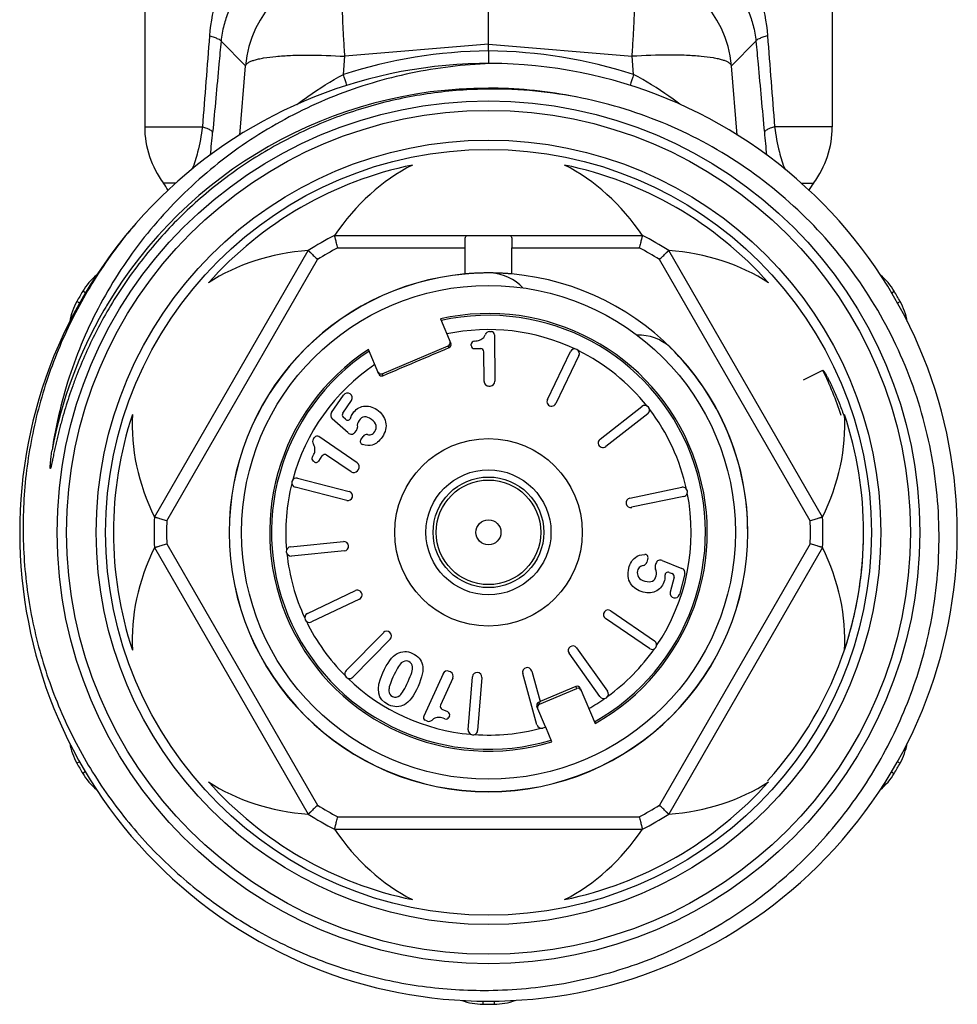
# Model space of a CAD drawing. Header units: millimetres. Extents: x 1279 to 58476, y -6899 to 74987.
# Tile 128 of 250: x 36635 to 36665, y -6437 to -6405. Entities that reach past the tile are written whole.
import ezdxf

# ---------------------------------------------------------------- set-up
doc = ezdxf.new("R2010")
doc.units = ezdxf.units.MM

msp = doc.modelspace()

# ---------------------------------------------------------------- linework, layer by layer
at = {"color": 0, "linetype": 'Continuous', "lineweight": -2}
for p, q in [((36638.623, -6401.451), (36638.623, -6408.535)), ((36660.623, -6401.451), (36660.623, -6408.535)), ((36649.623, -6405.888), (36649.623, -6403.008)), ((36641.85, -6406.579), (36641.066, -6405.798)), ((36649.623, -6405.888), (36645.029, -6406.278)), ((36649.623, -6406.104), (36649.623, -6405.888)), ((36649.623, -6405.888), (36654.218, -6406.278)), ((36657.397, -6406.579), (36658.181, -6405.798)), ((36644.982, -6406.857), (36645.029, -6406.278)), ((36649.623, -6406.104), (36649.623, -6406.507)), ((36654.265, -6406.857), (36654.218, -6406.278)), ((36641.669, -6408.797), (36641.85, -6406.579)), ((36657.578, -6408.797), (36657.397, -6406.579)), ((36638.623, -6408.535), (36640.47, -6408.535)), ((36660.623, -6408.535), (36658.777, -6408.535)), ((36639.617, -6410.335), (36639.223, -6410.335)), ((36659.624, -6410.335), (36660.023, -6410.335)), ((36644.7, -6412.007), (36654.547, -6412.007)), ((36638.935, -6421.021), (36643.858, -6412.493)), ((36644.799, -6412.407), (36648.875, -6412.407)), ((36648.875, -6413.241), (36648.875, -6412.407)), ((36650.372, -6413.241), (36650.372, -6412.407)), ((36650.372, -6412.407), (36654.448, -6412.407)), ((36660.312, -6421.021), (36655.389, -6412.493)), ((36639.33, -6421.136), (36644.155, -6412.778)), ((36659.917, -6421.136), (36655.092, -6412.778)), ((36636.73, -6413.849), (36636.641, -6413.796)), ((36662.516, -6413.85), (36662.606, -6413.796)), ((36636.546, -6414.171), (36636.454, -6414.119)), ((36662.703, -6414.17), (36662.793, -6414.119)), ((36648.083, -6414.679), (36648.417, -6415.465)), ((36649.657, -6415.087), (36649.717, -6415.086)), ((36649.817, -6415.185), (36649.83, -6416.674)), ((36649.071, -6415.531), (36649.071, -6415.489)), ((36646.115, -6416.442), (36645.782, -6415.655)), ((36646.221, -6416.433), (36648.338, -6415.535)), ((36648.364, -6415.596), (36648.338, -6415.535)), ((36649.172, -6415.63), (36649.375, -6415.628)), ((36649.485, -6416.677), (36649.476, -6415.727)), ((36651.507, -6417.256), (36652.246, -6415.724)), ((36652.517, -6415.854), (36651.778, -6417.386)), ((36646.221, -6416.433), (36646.247, -6416.495)), ((36659.703, -6416.625), (36660.324, -6416.324)), ((36649.636, -6416.826), (36649.682, -6416.826)), ((36644.602, -6417.677), (36644.988, -6417.115)), ((36644.961, -6417.694), (36645.24, -6417.288)), ((36653.193, -6418.528), (36654.534, -6417.48)), ((36645.131, -6418.329), (36644.625, -6417.873)), ((36645.051, -6417.891), (36644.977, -6417.825)), ((36654.718, -6417.717), (36653.378, -6418.764)), ((36645.351, -6418.308), (36645.398, -6418.246)), ((36644.023, -6418.52), (36644.057, -6418.471)), ((36645.423, -6419.288), (36644.196, -6418.445)), ((36645.538, -6418.548), (36645.609, -6418.445)), ((36644.051, -6419.254), (36644.016, -6419.231)), ((36644.19, -6419.229), (36644.305, -6419.061)), ((36645.227, -6419.573), (36644.444, -6419.035)), ((36645.435, -6419.535), (36645.461, -6419.497)), ((36643.515, -6419.772), (36645.162, -6420.198)), ((36645.086, -6420.489), (36643.44, -6420.063)), ((36654.143, -6420.414), (36655.808, -6420.067)), ((36655.869, -6420.361), (36654.204, -6420.707)), ((36643.29, -6421.966), (36644.983, -6421.803)), ((36638.935, -6421.993), (36643.858, -6430.521)), ((36639.33, -6421.878), (36644.155, -6430.236)), ((36645.012, -6422.102), (36643.319, -6422.265)), ((36659.917, -6421.878), (36655.092, -6430.236)), ((36660.312, -6421.993), (36655.389, -6430.521)), ((36654.724, -6422.337), (36654.693, -6422.459)), ((36655.182, -6422.404), (36655.813, -6422.659)), ((36654.982, -6422.499), (36654.959, -6422.573)), ((36655.407, -6422.788), (36655.499, -6422.825)), ((36655.559, -6422.943), (36655.435, -6423.419)), ((36655.902, -6422.836), (36655.731, -6423.496)), ((36643.829, -6424.105), (36645.364, -6423.372)), ((36645.493, -6423.643), (36643.958, -6424.375)), ((36654.77, -6425.226), (36653.369, -6424.263)), ((36653.539, -6424.016), (36654.94, -6424.979)), ((36645.067, -6425.93), (36646.259, -6424.717)), ((36646.473, -6424.927), (36645.281, -6426.14)), ((36652.444, -6425.203), (36653.432, -6426.588)), ((36653.188, -6426.762), (36652.2, -6425.378)), ((36648.168, -6426.029), (36647.551, -6427.384)), ((36648.483, -6426.173), (36648.089, -6427.037)), ((36648.408, -6425.974), (36648.367, -6425.955)), ((36648.976, -6427.824), (36649.109, -6426.128)), ((36649.408, -6426.152), (36649.275, -6427.847)), ((36651.175, -6427.664), (36650.721, -6426.026)), ((36651.01, -6425.945), (36651.281, -6426.922)), ((36651.252, -6427.008), (36652.449, -6426.5)), ((36652.423, -6426.438), (36651.281, -6426.922)), ((36652.449, -6426.5), (36652.423, -6426.438)), ((36652.554, -6426.491), (36653.033, -6427.62)), ((36651.45, -6427.731), (36651.175, -6427.081)), ((36651.282, -6426.926), (36651.227, -6426.949)), ((36651.227, -6426.949), (36651.252, -6427.008)), ((36648.323, -6427.254), (36648.138, -6427.17)), ((36648.373, -6427.386), (36648.355, -6427.424)), ((36647.654, -6427.541), (36647.6, -6427.517)), ((36651.456, -6427.742), (36651.36, -6427.769)), ((36651.652, -6428.206), (36651.456, -6427.742)), ((36636.544, -6428.845), (36636.454, -6428.895)), ((36662.702, -6428.844), (36662.793, -6428.895)), ((36636.731, -6429.164), (36636.641, -6429.218)), ((36662.516, -6429.165), (36662.606, -6429.218)), ((36644.799, -6430.607), (36654.448, -6430.607)), ((36644.7, -6431.007), (36654.547, -6431.007)), ((36649.438, -6436.502), (36649.437, -6436.606)), ((36649.809, -6436.502), (36649.81, -6436.606))]:
    msp.add_line(p, q, dxfattribs=at)
for radius in [13.8, 13.5, 12.55, 12.25, 7.9, 3, 2, 1.77, 1.673, 0.4]:
    msp.add_circle((36649.623, -6421.507), radius, dxfattribs=at)
for centre, radius, start, end in [((36645.339, -6406.888), 3.503, 95.0702, 174.9331), ((36653.908, -6406.888), 3.503, 5.0669, 84.9298), ((36649.798, -6421.853), 15.75, 90.6339, 107.8048), ((36649.449, -6421.853), 15.75, 72.1952, 89.3661), ((36649.623, -6421.507), 15, 139.2303, 138.8082), ((36590.972, -6423.854), 56.621, 17.0913, 17.4689), ((36708.284, -6423.857), 56.63, 162.5311, 162.9081), ((36649.623, -6421.507), 14.21, 90.002, 149.3478), ((36649.624, -6421.477), 14.18, 89.4131, 90.0033), ((36649.623, -6421.513), 14.216, 78.6748, 89.4107), ((36649.753, -6421.628), 14.302, 78.4831, 90.5187), ((36641.623, -6408.535), 3, 180, 216.8699), ((36657.623, -6408.535), 3, 323.1301, 0), ((36568.321, -6402.019), 72.784, 354.15434, 354.72585), ((36730.916, -6402.02), 72.775, 185.27414, 185.84724), ((36649.623, -6421.507), 12, 101.6766, 138.3234), ((36649.623, -6421.507), 12, 41.6766, 78.3234), ((36637.623, -6411.535), 2, 29.1836, 36.8699), ((36661.623, -6411.535), 2, 143.1301, 150.8636), ((36649.623, -6421.507), 10.7, 117.3956, 122.6044), ((36649.623, -6421.507), 10.7, 57.3956, 62.6044), ((36649.623, -6421.507), 10.3, 117.9331, 122.0669), ((36649.623, -6421.507), 10.3, 57.9331, 62.0669), ((36638.36, -6414.817), 2, 129.629, 149.292), ((36649.623, -6421.507), 8.3, 95.1728, 180), ((36649.623, -6421.507), 8.295, 95.1842, 180), ((36649.623, -6414.707), 1.5, 42.7113, 86.5541), ((36649.623, -6421.507), 8.3, 0, 84.8272), ((36660.887, -6414.817), 2, 30.708, 50.3124), ((36649.623, -6421.507), 15.1, 149.292, 150.708), ((36649.623, -6421.507), 15.1, 29.292, 30.708), ((36638.198, -6415.098), 2, 150.708, 170.3287), ((36661.048, -6415.098), 2, 9.5991, 29.292), ((36649.624, -6421.507), 14.21, 150.0079, 169.3258), ((36649.602, -6421.495), 14.185, 149.3461, 150.007), ((36649.623, -6421.507), 7, 299.1506, 102.7134), ((36649.623, -6421.507), 6.942, 299.202, 102.627), ((36649.623, -6421.507), 6.486, 64.7815, 101.8882), ((36649.659, -6415.237), 0.15, 90.5, 158.8914), ((36649.717, -6415.186), 0.1, 0.5, 90.5), ((36648.325, -6415.504), 0.1, 293.0502, 23.0616), ((36649.171, -6415.488), 0.1, 93.504, 180.5), ((36654.432, -6416.699), 1.5, 48.4459, 91.9926), ((36649.623, -6421.507), 7, 123.2866, 286.8494), ((36649.623, -6421.507), 6.942, 123.373, 286.798), ((36649.171, -6415.53), 0.1, 180.5, 270.5), ((36649.376, -6415.728), 0.1, 0.5, 90.5), ((36652.381, -6415.789), 0.15, 334.25, 154.25), ((36649.623, -6421.507), 6.486, 38.5315, 63.7185), ((36649.623, -6421.507), 8.295, 0, 45.6222), ((36649.623, -6421.507), 6.486, 124.1118, 164.9685), ((36646.208, -6416.403), 0.1, 202.9384, 292.9498), ((36649.604, -6421.514), 11.91, 18.3386, 25.8345), ((36649.635, -6416.676), 0.15, 180.5, 270.5), ((36649.68, -6416.676), 0.15, 270.5, 0.5), ((36645.112, -6417.2), 0.15, 325.5, 145.5), ((36651.643, -6417.321), 0.15, 154.25, 334.25), ((36644.726, -6417.762), 0.15, 145.5, 227.948), ((36645.044, -6417.75), 0.1, 145.5, 227.9551), ((36654.626, -6417.599), 0.15, 308, 128), ((36649.623, -6421.507), 6.486, 12.2815, 37.4685), ((36649.623, -6421.507), 12, 161.6766, 198.3234), ((36645.118, -6417.817), 0.1, 227.9551, 342.887), ((36649.623, -6421.507), 12, 341.6766, 18.3234), ((36645.232, -6418.218), 0.15, 227.948, 322.9906), ((36645.278, -6418.156), 0.15, 322.9906, 6.2843), ((36644.147, -6418.605), 0.15, 145.5, 213.8914), ((36644.139, -6418.527), 0.1, 55.5, 145.5), ((36645.62, -6418.605), 0.1, 145.5, 252.8727), ((36645.733, -6418.53), 0.15, 80.8809, 145.5), ((36653.286, -6418.646), 0.15, 128, 308), ((36644.073, -6419.148), 0.1, 148.504, 235.5), ((36644.107, -6419.172), 0.1, 235.5, 325.5), ((36644.387, -6419.118), 0.1, 55.5, 145.5), ((36645.312, -6419.45), 0.15, 235.5, 325.5), ((36645.338, -6419.412), 0.15, 325.5, 55.5), ((36643.477, -6419.918), 0.15, 75.5, 255.5), ((36649.623, -6421.507), 6.486, 166.0315, 184.9685), ((36645.124, -6420.343), 0.15, 255.5, 75.5), ((36655.839, -6420.214), 0.15, 281.75, 101.75), ((36654.174, -6420.561), 0.15, 101.75, 281.75), ((36649.623, -6421.507), 6.486, 326.0315, 11.2185), ((36649.623, -6421.507), 10.7, 177.3956, 182.6044), ((36649.623, -6421.507), 10.3, 177.9331, 182.0669), ((36649.623, -6421.507), 10.3, 357.9331, 2.0669), ((36649.623, -6421.507), 10.7, 357.3956, 2.6044), ((36649.958, -6421.531), 11.664, 0.7643, 1.4862), ((36649.949, -6421.531), 11.673, 0.0887, 0.7643), ((36649.623, -6421.507), 8.3, 180, 0), ((36649.623, -6421.507), 8.295, 180, 0), ((36644.997, -6421.952), 0.15, 275.5, 95.5), ((36649.933, -6421.531), 11.69, 358.1985, 359.7691), ((36649.944, -6421.531), 11.679, 359.7694, 0.0888), ((36643.304, -6422.115), 0.15, 95.5, 275.5), ((36649.913, -6421.53), 11.71, 355.8618, 357.9431), ((36649.924, -6421.531), 11.698, 357.9435, 358.1987), ((36649.623, -6421.507), 6.486, 186.0315, 204.9685), ((36654.628, -6422.312), 0.1, 345.5, 92.8727), ((36655.125, -6422.543), 0.15, 67.948, 162.9906), ((36649.902, -6421.53), 11.721, 355.359, 355.862), ((36654.548, -6422.421), 0.15, 280.8809, 345.5), ((36655.103, -6422.617), 0.15, 162.9906, 206.2843), ((36655.757, -6422.798), 0.15, 345.5, 67.948), ((36649.893, -6421.529), 11.729, 353.8837, 355.3589), ((36655.369, -6422.881), 0.1, 67.9551, 182.8871), ((36655.462, -6422.918), 0.1, 345.5, 67.9551), ((36649.875, -6421.527), 11.747, 351.9711, 353.8836), ((36645.429, -6423.508), 0.15, 295.5, 115.5), ((36649.857, -6421.524), 11.766, 350.1203, 351.4778), ((36649.866, -6421.526), 11.757, 351.4779, 351.9713), ((36655.586, -6423.458), 0.15, 165.5, 345.5), ((36649.817, -6421.516), 11.807, 341.7627, 350.1126), ((36653.454, -6424.139), 0.15, 55.5, 235.5), ((36643.894, -6424.24), 0.15, 115.5, 295.5), ((36649.623, -6421.507), 6.486, 206.0315, 224.9685), ((36646.366, -6424.822), 0.15, 315.5, 135.5), ((36652.322, -6425.291), 0.15, 35.5, 215.5), ((36649.623, -6421.507), 6.486, 306.0315, 324.9685), ((36654.855, -6425.103), 0.15, 235.5, 55.5), ((36649.809, -6421.512), 11.816, 317.7447, 341.759), ((36650.865, -6425.985), 0.15, 15.5, 195.5), ((36645.174, -6426.035), 0.15, 135.5, 315.5), ((36649.623, -6421.507), 6.486, 226.0315, 264.9685), ((36648.304, -6426.091), 0.15, 65.5, 155.5), ((36648.346, -6426.11), 0.15, 335.5, 65.5), ((36649.259, -6426.14), 0.15, 355.5, 175.5), ((36652.462, -6426.53), 0.1, 22.9368, 112.9569), ((36649.623, -6421.507), 6.486, 299.6402, 304.9685), ((36653.31, -6426.675), 0.15, 215.5, 35.5), ((36648.18, -6427.079), 0.1, 155.5, 245.5), ((36651.267, -6427.041), 0.1, 113.0431, 203.0632), ((36647.642, -6427.426), 0.1, 155.5, 245.5), ((36648.264, -6427.383), 0.1, 248.504, 335.5), ((36648.282, -6427.345), 0.1, 335.5, 65.5), ((36647.716, -6427.405), 0.15, 245.5, 313.8914), ((36649.623, -6421.507), 6.486, 266.0315, 284.9685), ((36651.32, -6427.624), 0.15, 195.5, 285.5), ((36649.125, -6427.836), 0.15, 175.5, 355.5), ((36638.198, -6427.916), 2, 189.5598, 209.292), ((36661.048, -6427.916), 2, 330.708, 350.3043), ((36649.623, -6421.507), 15.1, 209.292, 210.708), ((36649.623, -6421.507), 15.1, 329.292, 330.708), ((36638.36, -6428.197), 2, 210.708, 230.3412), ((36660.887, -6428.197), 2, 309.7718, 329.292), ((36649.623, -6421.507), 12, 221.6766, 258.3234), ((36649.623, -6421.507), 12, 281.6766, 318.3234), ((36649.623, -6421.507), 10.3, 237.9331, 242.0669), ((36649.623, -6421.507), 10.3, 297.9331, 302.0669), ((36649.623, -6421.507), 10.7, 237.3956, 242.6044), ((36649.623, -6421.507), 10.7, 297.3956, 302.6044), ((36649.462, -6434.606), 2, 249.737, 269.292), ((36649.623, -6421.507), 15.1, 269.292, 270.708), ((36649.785, -6434.606), 2, 270.708, 290.2622)]:
    msp.add_arc(centre, radius, start, end, dxfattribs=at)
for centre, major_axis, ratio, start_param, end_param in [((36649.623, -6416.991), (0, -7.823), 0.816497, -2.751544, -2.261468), ((36649.623, -6416.991), (0, -7.823), 0.816497, 2.261468, 2.751544), ((36645.712, -6419.249), (6.775, -3.911), 0.816497, -4.021717, -3.531642), ((36653.535, -6419.249), (6.775, 3.911), 0.816497, 0.390049, 0.880125), ((36648.299, -6415.443), (0.0391, -0.0921), 0.999848, 0, 1.387806), ((36646.181, -6416.341), (-0.0391, 0.0921), 0.999848, 7.853982, 9.424778), ((36645.712, -6419.249), (6.775, -3.911), 0.816497, -2.751544, -2.261468), ((36653.535, -6419.249), (6.775, 3.911), 0.816497, -0.880125, -0.390049), ((36645.712, -6423.765), (6.775, 3.911), 0.816497, -4.021717, -3.531642), ((36653.535, -6423.765), (6.775, -3.911), 0.816497, 0.390049, 0.880125), ((36652.488, -6426.592), (0.0391, -0.0921), 0.999848, 7.853982, 9.424778), ((36651.291, -6427.1), (-0.0391, 0.0921), 0.999848, 6.283185, 7.670991), ((36645.712, -6423.765), (6.775, 3.911), 0.816497, -2.751544, -2.261468), ((36653.535, -6423.765), (6.775, -3.911), 0.816497, -0.880125, -0.390049), ((36649.623, -6426.023), (0, -7.823), 0.816497, -0.880125, -0.390049), ((36649.623, -6426.023), (0, -7.823), 0.816497, 0.390049, 0.880125)]:
    msp.add_ellipse(centre, major_axis=major_axis, ratio=ratio, start_param=start_param, end_param=end_param, dxfattribs=at)
for points, knots in [([(36643.056, -6401.451), (36642.728, -6401.664), (36642.274, -6402.048), (36641.77, -6402.654), (36641.323, -6403.336), (36640.894, -6404.32), (36640.732, -6405.178), (36640.697, -6405.624)], [0, 0, 0, 0, 0.236383, 0.355525, 0.47665, 0.72911, 1, 1, 1, 1]), ([(36656.191, -6401.451), (36656.519, -6401.664), (36656.973, -6402.048), (36657.477, -6402.654), (36657.924, -6403.336), (36658.352, -6404.32), (36658.515, -6405.178), (36658.55, -6405.624)], [0, 0, 0, 0, 0.236383, 0.355525, 0.47665, 0.72911, 1, 1, 1, 1]), ([(36642.872, -6403.175), (36642.65, -6403.293), (36642.226, -6403.575), (36641.683, -6404.138), (36641.335, -6404.731), (36641.139, -6405.301), (36641.082, -6405.626), (36641.066, -6405.798)], [0, 0, 0, 0, 0.227856, 0.45619, 0.703057, 0.843391, 1, 1, 1, 1]), ([(36656.375, -6403.175), (36656.597, -6403.293), (36657.02, -6403.575), (36657.564, -6404.138), (36657.912, -6404.731), (36658.108, -6405.301), (36658.165, -6405.626), (36658.181, -6405.798)], [0, 0, 0, 0, 0.227856, 0.45619, 0.703057, 0.843391, 1, 1, 1, 1]), ([(36645.029, -6406.278), (36645.016, -6406.088), (36644.992, -6405.719), (36644.964, -6405.187), (36644.947, -6404.704), (36644.941, -6404.284), (36644.945, -6403.978), (36644.954, -6403.773), (36644.963, -6403.652), (36644.975, -6403.554), (36644.989, -6403.48), (36645.005, -6403.43), (36645.02, -6403.404), (36645.029, -6403.399)], [0, 0, 0, 0, 0.197448, 0.383206, 0.551789, 0.698562, 0.819359, 0.86896, 0.910905, 0.944973, 0.971014, 0.989114, 1, 1, 1, 1]), ([(36654.218, -6406.278), (36654.231, -6406.088), (36654.255, -6405.719), (36654.283, -6405.187), (36654.3, -6404.704), (36654.306, -6404.284), (36654.302, -6403.978), (36654.293, -6403.773), (36654.284, -6403.652), (36654.272, -6403.554), (36654.258, -6403.48), (36654.242, -6403.43), (36654.227, -6403.404), (36654.218, -6403.399)], [0, 0, 0, 0, 0.197448, 0.383206, 0.551789, 0.698562, 0.819359, 0.86896, 0.910905, 0.944973, 0.971014, 0.989114, 1, 1, 1, 1]), ([(36640.697, -6405.624), (36640.749, -6405.638), (36640.839, -6405.664), (36640.954, -6405.708), (36641.028, -6405.747), (36641.063, -6405.782), (36641.066, -6405.798)], [0, 0, 0, 0, 0.384383, 0.679056, 0.881179, 1, 1, 1, 1]), ([(36658.55, -6405.624), (36658.498, -6405.638), (36658.408, -6405.664), (36658.293, -6405.708), (36658.218, -6405.747), (36658.184, -6405.782), (36658.181, -6405.798)], [0, 0, 0, 0, 0.384383, 0.679056, 0.881179, 1, 1, 1, 1]), ([(36641.066, -6405.798), (36641.043, -6406.041), (36640.954, -6407.011), (36640.865, -6407.982), (36640.797, -6408.71)], [0, 0, 0, 0, 0.250129, 1, 1, 1, 1]), ([(36658.181, -6405.798), (36658.204, -6406.041), (36658.293, -6407.011), (36658.382, -6407.982), (36658.45, -6408.71)], [0, 0, 0, 0, 0.250129, 1, 1, 1, 1]), ([(36641.85, -6406.579), (36641.862, -6406.537), (36641.925, -6406.483), (36642.026, -6406.433), (36642.138, -6406.394), (36642.275, -6406.359), (36642.504, -6406.314), (36642.846, -6406.273), (36643.313, -6406.244), (36644.05, -6406.231), (36644.63, -6406.252), (36645.029, -6406.278)], [0, 0, 0, 0, 0.039817, 0.069007, 0.10527, 0.148712, 0.19925, 0.320444, 0.465743, 0.630843, 1, 1, 1, 1]), ([(36657.397, -6406.579), (36657.385, -6406.537), (36657.322, -6406.483), (36657.221, -6406.433), (36657.109, -6406.394), (36656.972, -6406.359), (36656.743, -6406.314), (36656.401, -6406.273), (36655.934, -6406.244), (36655.197, -6406.231), (36654.617, -6406.252), (36654.218, -6406.278)], [0, 0, 0, 0, 0.039817, 0.069007, 0.10527, 0.148712, 0.19925, 0.320444, 0.465743, 0.630843, 1, 1, 1, 1]), ([(36649.835, -6406.508), (36648.985, -6406.529), (36647.283, -6406.714), (36644.82, -6407.424), (36642.897, -6408.36), (36641.475, -6409.299), (36640.139, -6410.358), (36638.652, -6411.895), (36637.458, -6413.669), (36636.702, -6415.196), (36636.085, -6416.784), (36635.784, -6418.034), (36635.659, -6418.875)], [0, 0, 0, 0, 0.124979, 0.249957, 0.37493, 0.437476, 0.500021, 0.624989, 0.749955, 0.812492, 0.87504, 1, 1, 1, 1]), ([(36643.492, -6407.821), (36643.607, -6407.733), (36644.083, -6407.381), (36644.587, -6407.067), (36644.982, -6406.857)], [0, 0, 0, 0, 0.24471, 1, 1, 1, 1]), ([(36655.745, -6407.813), (36655.63, -6407.726), (36655.158, -6407.377), (36654.657, -6407.065), (36654.265, -6406.857)], [0, 0, 0, 0, 0.244791, 1, 1, 1, 1]), ([(36649.623, -6407.327), (36649.007, -6407.332), (36647.774, -6407.424), (36645.959, -6407.799), (36644.207, -6408.406), (36642.549, -6409.235), (36641.013, -6410.272), (36639.624, -6411.499), (36638.406, -6412.895), (36637.721, -6413.924), (36637.413, -6414.457)], [0, 0, 0, 0, 0.125039, 0.250061, 0.375073, 0.500072, 0.625063, 0.750047, 0.875026, 1, 1, 1, 1]), ([(36663.659, -6424.951), (36663.877, -6424.022), (36664.128, -6422.117), (36663.933, -6419.244), (36663.173, -6416.465), (36661.878, -6413.893), (36660.097, -6411.629), (36657.901, -6409.764), (36655.379, -6408.376), (36653.543, -6407.804), (36652.608, -6407.614)], [0, 0, 0, 0, 0.125004, 0.250009, 0.375009, 0.50001, 0.625011, 0.750011, 0.875, 1, 1, 1, 1]), ([(36640.47, -6408.535), (36640.435, -6408.807), (36640.349, -6409.266), (36640.21, -6409.711), (36640.141, -6409.891)], [0, 0, 0, 0, 0.587244, 1, 1, 1, 1]), ([(36640.47, -6408.535), (36640.516, -6408.549), (36640.597, -6408.575), (36640.699, -6408.619), (36640.766, -6408.659), (36640.795, -6408.694), (36640.797, -6408.71)], [0, 0, 0, 0, 0.378625, 0.670226, 0.873611, 1, 1, 1, 1]), ([(36658.777, -6408.535), (36658.731, -6408.549), (36658.65, -6408.575), (36658.548, -6408.619), (36658.481, -6408.659), (36658.452, -6408.694), (36658.45, -6408.71)], [0, 0, 0, 0, 0.378625, 0.670226, 0.873611, 1, 1, 1, 1]), ([(36658.777, -6408.535), (36658.812, -6408.807), (36658.898, -6409.267), (36659.037, -6409.713), (36659.106, -6409.892)], [0, 0, 0, 0, 0.58743, 1, 1, 1, 1]), ([(36638.336, -6411.628), (36637.876, -6412.165), (36637.031, -6413.304), (36636.017, -6415.175), (36635.279, -6417.17), (36634.83, -6419.249), (36634.681, -6421.371), (36634.835, -6423.493), (36635.289, -6425.571), (36636.034, -6427.564), (36637.055, -6429.43), (36638.333, -6431.131), (36639.841, -6432.631), (36641.549, -6433.9), (36643.421, -6434.911), (36645.418, -6435.643), (36647.5, -6436.08), (36648.917, -6436.168), (36649.623, -6436.16)], [0, 0, 0, 0, 0.062494, 0.125002, 0.187498, 0.249999, 0.3125, 0.375, 0.437499, 0.499998, 0.562499, 0.625002, 0.687503, 0.750001, 0.812501, 0.874997, 0.937507, 1, 1, 1, 1]), ([(36644.799, -6412.407), (36644.792, -6412.381), (36644.78, -6412.331), (36644.762, -6412.258), (36644.745, -6412.19), (36644.732, -6412.138), (36644.723, -6412.101), (36644.717, -6412.077), (36644.712, -6412.057), (36644.708, -6412.039), (36644.705, -6412.027), (36644.703, -6412.02), (36644.702, -6412.015), (36644.701, -6412.012), (36644.701, -6412.009), (36644.7, -6412.008), (36644.7, -6412.007), (36644.7, -6412.007)], [0, 0, 0, 0, 0.192194, 0.37797, 0.549967, 0.701873, 0.768403, 0.827666, 0.878994, 0.921856, 0.955733, 0.969154, 0.980187, 0.98881, 0.995001, 0.998738, 1, 1, 1, 1]), ([(36648.873, -6412.213), (36648.873, -6412.184), (36648.874, -6412.143), (36648.88, -6412.091), (36648.889, -6412.054), (36648.907, -6412.022), (36648.937, -6412.009), (36648.952, -6412.007), (36648.96, -6412.007)], [0, 0, 0, 0, 0.351227, 0.497304, 0.621768, 0.815461, 0.903944, 1, 1, 1, 1]), ([(36650.287, -6412.007), (36650.295, -6412.007), (36650.31, -6412.009), (36650.34, -6412.022), (36650.358, -6412.054), (36650.367, -6412.091), (36650.373, -6412.143), (36650.373, -6412.184), (36650.373, -6412.213)], [0, 0, 0, 0, 0.096056, 0.184539, 0.378232, 0.502696, 0.648773, 1, 1, 1, 1]), ([(36654.547, -6412.007), (36654.547, -6412.007), (36654.547, -6412.008), (36654.546, -6412.009), (36654.546, -6412.012), (36654.545, -6412.015), (36654.544, -6412.02), (36654.542, -6412.027), (36654.539, -6412.039), (36654.535, -6412.057), (36654.53, -6412.077), (36654.524, -6412.101), (36654.515, -6412.138), (36654.502, -6412.19), (36654.485, -6412.258), (36654.467, -6412.331), (36654.455, -6412.381), (36654.448, -6412.407)], [0, 0, 0, 0, 0.001262, 0.004999, 0.01119, 0.019813, 0.030846, 0.044267, 0.078144, 0.121006, 0.172334, 0.231597, 0.298127, 0.450033, 0.62203, 0.807806, 1, 1, 1, 1]), ([(36648.875, -6412.407), (36648.875, -6412.374), (36648.875, -6412.309), (36648.873, -6412.245), (36648.873, -6412.213)], [0, 0, 0, 0, 0.516422, 1, 1, 1, 1]), ([(36650.373, -6412.213), (36650.373, -6412.245), (36650.372, -6412.309), (36650.372, -6412.374), (36650.372, -6412.407)], [0, 0, 0, 0, 0.483578, 1, 1, 1, 1]), ([(36643.858, -6412.493), (36643.858, -6412.493), (36643.859, -6412.494), (36643.859, -6412.495), (36643.862, -6412.497), (36643.864, -6412.499), (36643.867, -6412.502), (36643.873, -6412.508), (36643.882, -6412.516), (36643.895, -6412.528), (36643.91, -6412.543), (36643.928, -6412.56), (36643.955, -6412.586), (36643.994, -6412.623), (36644.044, -6412.672), (36644.099, -6412.724), (36644.136, -6412.76), (36644.155, -6412.778)], [0, 0, 0, 0, 0.001262, 0.004999, 0.01119, 0.019813, 0.030846, 0.044267, 0.078144, 0.121006, 0.172334, 0.231597, 0.298127, 0.450033, 0.62203, 0.807806, 1, 1, 1, 1]), ([(36655.092, -6412.778), (36655.111, -6412.76), (36655.148, -6412.724), (36655.203, -6412.672), (36655.253, -6412.623), (36655.292, -6412.586), (36655.319, -6412.56), (36655.337, -6412.543), (36655.352, -6412.528), (36655.365, -6412.516), (36655.374, -6412.508), (36655.38, -6412.502), (36655.383, -6412.499), (36655.385, -6412.497), (36655.387, -6412.495), (36655.388, -6412.494), (36655.389, -6412.493), (36655.389, -6412.493)], [0, 0, 0, 0, 0.192194, 0.37797, 0.549967, 0.701873, 0.768403, 0.827666, 0.878994, 0.921856, 0.955733, 0.969154, 0.980187, 0.98881, 0.995001, 0.998738, 1, 1, 1, 1]), ([(36650.373, -6413.241), (36650.373, -6413.241), (36650.373, -6413.241), (36650.372, -6413.241), (36650.371, -6413.241), (36650.369, -6413.241), (36650.365, -6413.24), (36650.358, -6413.24), (36650.35, -6413.239), (36650.341, -6413.239), (36650.329, -6413.238), (36650.31, -6413.236), (36650.283, -6413.234), (36650.245, -6413.231), (36650.201, -6413.228), (36650.152, -6413.225), (36650.098, -6413.222), (36650.017, -6413.217), (36649.907, -6413.213), (36649.768, -6413.209), (36649.623, -6413.208), (36649.479, -6413.209), (36649.34, -6413.213), (36649.23, -6413.217), (36649.149, -6413.222), (36649.095, -6413.225), (36649.046, -6413.228), (36649.002, -6413.231), (36648.964, -6413.234), (36648.937, -6413.236), (36648.918, -6413.238), (36648.906, -6413.239), (36648.897, -6413.239), (36648.889, -6413.24), (36648.882, -6413.24), (36648.878, -6413.241), (36648.876, -6413.241), (36648.875, -6413.241), (36648.874, -6413.241), (36648.874, -6413.241), (36648.873, -6413.241)], [0, 0, 0, 0, 0.000155, 0.000609, 0.001364, 0.00242, 0.005429, 0.009633, 0.015027, 0.021596, 0.029317, 0.038171, 0.05919, 0.08446, 0.113715, 0.146679, 0.18304, 0.222435, 0.308822, 0.402539, 0.500004, 0.597467, 0.691184, 0.777572, 0.816966, 0.853326, 0.886289, 0.915544, 0.940814, 0.961833, 0.970685, 0.978406, 0.984973, 0.990367, 0.994571, 0.99758, 0.998635, 0.99939, 0.999845, 1, 1, 1, 1]), ([(36637.413, -6414.457), (36637.289, -6414.672), (36637.052, -6415.108), (36636.73, -6415.779), (36636.492, -6416.352), (36636.318, -6416.817), (36636.197, -6417.169), (36636.084, -6417.523), (36635.998, -6417.821), (36635.933, -6418.06), (36635.887, -6418.24), (36635.842, -6418.421), (36635.8, -6418.602), (36635.759, -6418.784), (36635.726, -6418.935), (36635.701, -6419.057), (36635.685, -6419.132), (36635.673, -6419.193), (36635.663, -6419.239), (36635.654, -6419.284), (36635.644, -6419.329), (36635.636, -6419.367), (36635.629, -6419.397), (36635.624, -6419.416), (36635.62, -6419.431), (36635.617, -6419.442), (36635.614, -6419.451), (36635.612, -6419.459), (36635.609, -6419.463), (36635.606, -6419.466), (36635.602, -6419.465), (36635.601, -6419.462), (36635.601, -6419.457), (36635.601, -6419.451), (36635.6, -6419.446), (36635.6, -6419.438), (36635.6, -6419.429), (36635.6, -6419.417), (36635.601, -6419.402), (36635.602, -6419.375), (36635.605, -6419.336), (36635.608, -6419.29), (36635.613, -6419.244), (36635.618, -6419.198), (36635.624, -6419.136), (36635.638, -6419.028), (36635.65, -6418.936), (36635.659, -6418.875)], [0, 0, 0, 0, 0.125102, 0.250203, 0.375303, 0.437858, 0.500413, 0.562966, 0.625519, 0.656796, 0.688071, 0.719346, 0.75062, 0.781892, 0.813161, 0.828794, 0.844424, 0.852238, 0.86005, 0.867861, 0.875669, 0.883471, 0.887369, 0.891259, 0.893207, 0.895133, 0.897081, 0.898069, 0.898984, 0.899815, 0.900137, 0.900486, 0.901495, 0.902539, 0.90347, 0.904404, 0.906354, 0.908293, 0.910232, 0.914123, 0.921914, 0.929713, 0.937516, 0.945323, 0.953131, 0.968751, 1, 1, 1, 1]), ([(36660.324, -6416.324), (36660.333, -6416.325), (36660.345, -6416.341), (36660.36, -6416.361), (36660.374, -6416.383), (36660.393, -6416.413), (36660.415, -6416.451), (36660.441, -6416.497), (36660.467, -6416.544), (36660.5, -6416.606), (36660.54, -6416.685), (36660.586, -6416.78), (36660.632, -6416.876), (36660.676, -6416.973), (36660.733, -6417.102), (36660.802, -6417.265), (36660.88, -6417.462), (36660.954, -6417.661), (36661.001, -6417.795), (36661.024, -6417.862)], [0, 0, 0, 0, 0.014835, 0.030379, 0.045973, 0.061583, 0.092826, 0.124084, 0.155349, 0.18662, 0.24917, 0.311728, 0.37429, 0.436856, 0.499424, 0.624562, 0.749705, 0.874851, 1, 1, 1, 1]), ([(36639.33, -6421.136), (36639.305, -6421.128), (36639.255, -6421.114), (36639.182, -6421.093), (36639.115, -6421.073), (36639.064, -6421.058), (36639.027, -6421.048), (36639.004, -6421.041), (36638.983, -6421.035), (36638.967, -6421.03), (36638.955, -6421.027), (36638.947, -6421.024), (36638.943, -6421.023), (36638.939, -6421.022), (36638.937, -6421.021), (36638.935, -6421.021), (36638.935, -6421.021), (36638.935, -6421.021)], [0, 0, 0, 0, 0.192194, 0.37797, 0.549967, 0.701873, 0.768403, 0.827666, 0.878994, 0.921856, 0.955733, 0.969154, 0.980187, 0.98881, 0.995001, 0.998738, 1, 1, 1, 1]), ([(36660.312, -6421.021), (36660.312, -6421.021), (36660.311, -6421.021), (36660.31, -6421.021), (36660.308, -6421.022), (36660.304, -6421.023), (36660.3, -6421.024), (36660.292, -6421.027), (36660.28, -6421.03), (36660.263, -6421.035), (36660.243, -6421.041), (36660.22, -6421.048), (36660.183, -6421.058), (36660.132, -6421.073), (36660.065, -6421.093), (36659.992, -6421.114), (36659.942, -6421.128), (36659.917, -6421.136)], [0, 0, 0, 0, 0.001262, 0.004999, 0.01119, 0.019813, 0.030846, 0.044267, 0.078144, 0.121006, 0.172334, 0.231597, 0.298127, 0.450033, 0.62203, 0.807806, 1, 1, 1, 1]), ([(36638.935, -6421.993), (36638.935, -6421.993), (36638.935, -6421.993), (36638.937, -6421.993), (36638.939, -6421.992), (36638.943, -6421.991), (36638.947, -6421.99), (36638.955, -6421.987), (36638.967, -6421.984), (36638.983, -6421.979), (36639.004, -6421.973), (36639.027, -6421.966), (36639.064, -6421.956), (36639.115, -6421.941), (36639.182, -6421.921), (36639.255, -6421.9), (36639.305, -6421.886), (36639.33, -6421.878)], [0, 0, 0, 0, 0.001262, 0.004999, 0.01119, 0.019813, 0.030846, 0.044267, 0.078144, 0.121006, 0.172334, 0.231597, 0.298127, 0.450033, 0.62203, 0.807806, 1, 1, 1, 1]), ([(36660.312, -6421.993), (36660.312, -6421.993), (36660.311, -6421.993), (36660.31, -6421.993), (36660.308, -6421.992), (36660.304, -6421.991), (36660.3, -6421.99), (36660.292, -6421.987), (36660.28, -6421.984), (36660.263, -6421.979), (36660.243, -6421.973), (36660.22, -6421.966), (36660.183, -6421.956), (36660.132, -6421.941), (36660.065, -6421.921), (36659.992, -6421.9), (36659.942, -6421.886), (36659.917, -6421.878)], [0, 0, 0, 0, 0.001262, 0.004999, 0.01119, 0.019813, 0.030846, 0.044267, 0.078144, 0.121006, 0.172334, 0.231597, 0.298127, 0.450033, 0.62203, 0.807806, 1, 1, 1, 1]), ([(36649.623, -6436.16), (36650.429, -6436.152), (36652.042, -6436.002), (36654.389, -6435.382), (36656.603, -6434.383), (36658.62, -6433.032), (36660.386, -6431.365), (36661.852, -6429.429), (36662.975, -6427.277), (36663.475, -6425.735), (36663.659, -6424.951)], [0, 0, 0, 0, 0.124999, 0.250001, 0.375002, 0.500002, 0.625003, 0.750004, 0.875002, 1, 1, 1, 1]), ([(36644.155, -6430.236), (36644.136, -6430.254), (36644.099, -6430.29), (36644.044, -6430.342), (36643.994, -6430.391), (36643.955, -6430.428), (36643.928, -6430.454), (36643.91, -6430.471), (36643.895, -6430.486), (36643.882, -6430.498), (36643.873, -6430.506), (36643.867, -6430.512), (36643.864, -6430.515), (36643.862, -6430.517), (36643.859, -6430.519), (36643.859, -6430.52), (36643.858, -6430.521), (36643.858, -6430.521)], [0, 0, 0, 0, 0.192194, 0.37797, 0.549967, 0.701873, 0.768403, 0.827666, 0.878994, 0.921856, 0.955733, 0.969154, 0.980187, 0.98881, 0.995001, 0.998738, 1, 1, 1, 1]), ([(36655.389, -6430.521), (36655.389, -6430.521), (36655.388, -6430.52), (36655.387, -6430.519), (36655.385, -6430.517), (36655.383, -6430.515), (36655.38, -6430.512), (36655.374, -6430.506), (36655.365, -6430.498), (36655.352, -6430.486), (36655.337, -6430.471), (36655.319, -6430.454), (36655.292, -6430.428), (36655.253, -6430.391), (36655.203, -6430.342), (36655.148, -6430.29), (36655.111, -6430.254), (36655.092, -6430.236)], [0, 0, 0, 0, 0.001262, 0.004999, 0.01119, 0.019813, 0.030846, 0.044267, 0.078144, 0.121006, 0.172334, 0.231597, 0.298127, 0.450033, 0.62203, 0.807806, 1, 1, 1, 1]), ([(36644.7, -6431.007), (36644.7, -6431.007), (36644.7, -6431.006), (36644.701, -6431.005), (36644.701, -6431.002), (36644.702, -6430.999), (36644.703, -6430.994), (36644.705, -6430.987), (36644.708, -6430.975), (36644.712, -6430.957), (36644.717, -6430.937), (36644.723, -6430.913), (36644.732, -6430.876), (36644.745, -6430.824), (36644.762, -6430.756), (36644.78, -6430.683), (36644.792, -6430.633), (36644.799, -6430.607)], [0, 0, 0, 0, 0.001262, 0.004999, 0.01119, 0.019813, 0.030846, 0.044267, 0.078144, 0.121006, 0.172334, 0.231597, 0.298127, 0.450033, 0.62203, 0.807806, 1, 1, 1, 1]), ([(36654.448, -6430.607), (36654.455, -6430.633), (36654.467, -6430.683), (36654.485, -6430.756), (36654.502, -6430.824), (36654.515, -6430.876), (36654.524, -6430.913), (36654.53, -6430.937), (36654.535, -6430.957), (36654.539, -6430.975), (36654.542, -6430.987), (36654.544, -6430.994), (36654.545, -6430.999), (36654.546, -6431.002), (36654.546, -6431.005), (36654.547, -6431.006), (36654.547, -6431.007), (36654.547, -6431.007)], [0, 0, 0, 0, 0.192194, 0.37797, 0.549967, 0.701873, 0.768403, 0.827666, 0.878994, 0.921856, 0.955733, 0.969154, 0.980187, 0.98881, 0.995001, 0.998738, 1, 1, 1, 1])]:
    msp.add_open_spline(points, degree=3, knots=knots, dxfattribs=at)
for points in [[(36640.697, -6405.624), (36640.622, -6406.594), (36640.546, -6407.565), (36640.47, -6408.535)], [(36658.55, -6405.624), (36658.625, -6406.594), (36658.701, -6407.565), (36658.777, -6408.535)], [(36649.469, -6415.269), (36649.488, -6415.248), (36649.505, -6415.219), (36649.519, -6415.183)], [(36649.165, -6415.388), (36649.241, -6415.384), (36649.299, -6415.374), (36649.338, -6415.358)], [(36649.338, -6415.358), (36649.391, -6415.336), (36649.435, -6415.306), (36649.469, -6415.269)], [(36646.247, -6416.495), (36646.952, -6416.196), (36647.658, -6415.896), (36648.364, -6415.596)], [(36645.213, -6417.846), (36645.229, -6417.795), (36645.252, -6417.747), (36645.283, -6417.702)], [(36645.283, -6417.702), (36645.371, -6417.574), (36645.486, -6417.498), (36645.627, -6417.473)], [(36645.627, -6417.473), (36645.769, -6417.449), (36645.91, -6417.483), (36646.05, -6417.58)], [(36646.05, -6417.58), (36646.205, -6417.686), (36646.298, -6417.82), (36646.333, -6417.98)], [(36645.481, -6417.928), (36645.436, -6417.993), (36645.419, -6418.063), (36645.427, -6418.139)], [(36645.881, -6417.894), (36645.711, -6417.777), (36645.577, -6417.788), (36645.481, -6417.928)], [(36646.028, -6418.086), (36646.013, -6418.015), (36645.964, -6417.951), (36645.881, -6417.894)], [(36646.333, -6417.98), (36646.368, -6418.141), (36646.33, -6418.3), (36646.222, -6418.457)], [(36645.865, -6418.381), (36645.911, -6418.37), (36645.951, -6418.338), (36645.987, -6418.285)], [(36645.987, -6418.285), (36646.029, -6418.224), (36646.043, -6418.158), (36646.028, -6418.086)], [(36645.757, -6418.381), (36645.801, -6418.388), (36645.837, -6418.388), (36645.865, -6418.381)], [(36646.222, -6418.457), (36646.131, -6418.589), (36646.027, -6418.674), (36645.905, -6418.713)], [(36643.987, -6419.096), (36644.027, -6419.031), (36644.052, -6418.978), (36644.062, -6418.937)], [(36644.064, -6418.779), (36644.058, -6418.751), (36644.044, -6418.721), (36644.022, -6418.688)], [(36644.062, -6418.937), (36644.074, -6418.881), (36644.075, -6418.828), (36644.064, -6418.779)], [(36645.905, -6418.713), (36645.815, -6418.741), (36645.71, -6418.737), (36645.591, -6418.7)], [(36654.113, -6422.657), (36654.153, -6422.502), (36654.222, -6422.386), (36654.323, -6422.308)], [(36654.323, -6422.308), (36654.398, -6422.25), (36654.498, -6422.219), (36654.623, -6422.212)], [(36654.172, -6423.143), (36654.084, -6423.004), (36654.065, -6422.841), (36654.113, -6422.657)], [(36654.392, -6422.738), (36654.374, -6422.81), (36654.383, -6422.877), (36654.422, -6422.939)], [(36654.474, -6422.606), (36654.435, -6422.633), (36654.408, -6422.676), (36654.392, -6422.738)], [(36654.576, -6422.569), (36654.532, -6422.577), (36654.498, -6422.59), (36654.474, -6422.606)], [(36654.99, -6422.9), (36655.01, -6422.824), (36655.002, -6422.752), (36654.968, -6422.684)], [(36654.422, -6422.939), (36654.461, -6423), (36654.529, -6423.044), (36654.626, -6423.07)], [(36654.626, -6423.07), (36654.826, -6423.121), (36654.948, -6423.064), (36654.99, -6422.9)], [(36655.253, -6423.045), (36655.214, -6423.195), (36655.133, -6423.307), (36655.008, -6423.378)], [(36655.27, -6422.886), (36655.272, -6422.939), (36655.267, -6422.992), (36655.253, -6423.045)], [(36654.575, -6423.422), (36654.393, -6423.375), (36654.259, -6423.281), (36654.172, -6423.143)], [(36655.008, -6423.378), (36654.884, -6423.449), (36654.74, -6423.465), (36654.575, -6423.422)], [(36646.239, -6426.007), (36646.389, -6425.677), (36646.544, -6425.471), (36646.7, -6425.386)], [(36646.7, -6425.386), (36646.857, -6425.302), (36647.022, -6425.3), (36647.194, -6425.379)], [(36647.194, -6425.379), (36647.365, -6425.457), (36647.471, -6425.579), (36647.511, -6425.746)], [(36646.834, -6425.687), (36646.763, -6425.756), (36646.673, -6425.908), (36646.566, -6426.144)], [(36647.07, -6425.642), (36646.983, -6425.603), (36646.906, -6425.617), (36646.834, -6425.687)], [(36647.054, -6426.275), (36647.157, -6426.048), (36647.204, -6425.895), (36647.195, -6425.814)], [(36647.195, -6425.814), (36647.185, -6425.732), (36647.143, -6425.675), (36647.07, -6425.642)], [(36647.511, -6425.746), (36647.551, -6425.912), (36647.503, -6426.144), (36647.368, -6426.441)], [(36646.429, -6427.026), (36646.068, -6426.862), (36646.005, -6426.521), (36646.239, -6426.007)], [(36646.566, -6426.144), (36646.475, -6426.343), (36646.431, -6426.487), (36646.433, -6426.576)], [(36646.786, -6426.724), (36646.858, -6426.66), (36646.947, -6426.511), (36647.054, -6426.275)], [(36647.368, -6426.441), (36647.231, -6426.741), (36647.087, -6426.935), (36646.932, -6427.021)], [(36646.433, -6426.576), (36646.435, -6426.665), (36646.475, -6426.727), (36646.553, -6426.763)], [(36646.553, -6426.763), (36646.637, -6426.801), (36646.714, -6426.788), (36646.786, -6426.724)], [(36646.932, -6427.021), (36646.779, -6427.106), (36646.611, -6427.109), (36646.429, -6427.026)], [(36647.902, -6427.455), (36647.876, -6427.466), (36647.848, -6427.486), (36647.82, -6427.513)], [(36648.058, -6427.431), (36648.001, -6427.428), (36647.948, -6427.436), (36647.902, -6427.455)], [(36648.228, -6427.476), (36648.157, -6427.448), (36648.1, -6427.433), (36648.058, -6427.431)]]:
    msp.add_open_spline(points, degree=3, dxfattribs=at)

doc.saveas('drawing.dxf')
